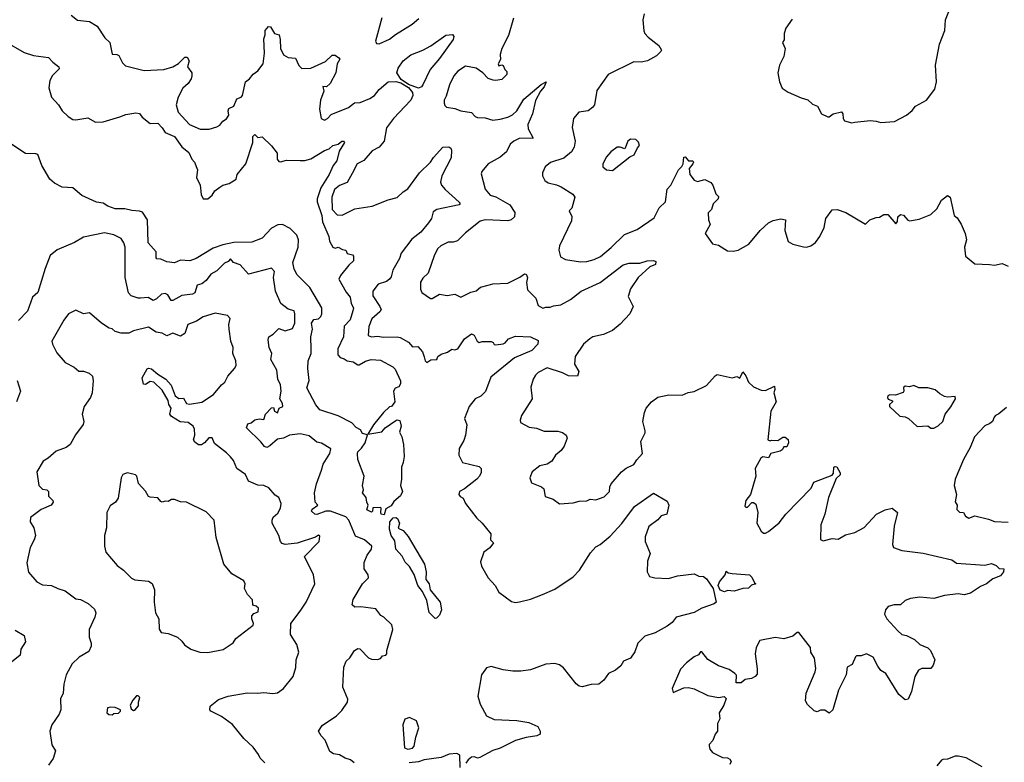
# Model space of a CAD drawing. Extents: x 1839239 to 1929705, y 762242 to 910352.
# Tile 35 of 256: x 1843894 to 1850390, y 786479 to 791375. Entities that reach past the tile are written whole.
import ezdxf

# ---------------------------------------------------------------- set-up
doc = ezdxf.new("R2010")
doc.units = 0

msp = doc.modelspace()

# ---------------------------------------------------------------- linework, layer by layer
at = {"layer": '0CON10XD'}
for points in [[(1849385, 790696.2), (1849405, 790698.8), (1849505, 790710), (1849545, 790706.7), (1849575, 790696.7), (1849665, 790703.8), (1849744, 790746), (1849782.7, 790777.3), (1849805, 790806.2), (1849876.2, 790845), (1849931.7, 790918.3), (1849942.9, 790965), (1849935.8, 791075), (1849962.9, 791215), (1849998.1, 791305), (1850002.5, 791375), (1850065.8, 791535)], [(1844234.4, 791404.4), (1844275, 791372), (1844355, 791362.9), (1844405, 791333.8), (1844456.2, 791255), (1844490, 791225), (1844505, 791147.5), (1844536.1, 791146.1), (1844549.5, 791139.5), (1844571.7, 791091.7), (1844591.7, 791071.7), (1844715, 791040.8), (1844845, 791046.7), (1844903.8, 791065), (1844943, 791087), (1844985, 791128.6), (1844998.5, 791128.5), (1845012.9, 791105), (1845001.4, 791065), (1845029.2, 791025), (1845030.5, 791005), (1845025.3, 790984.7), (1845006.2, 790955), (1844971.8, 790925), (1844939.5, 790865), (1844926.2, 790815), (1844939.6, 790765), (1845015, 790685.3), (1845084.6, 790654.6), (1845145, 790653.1), (1845195, 790668.6), (1845215, 790679.2), (1845235, 790705.7), (1845258, 790722), (1845274.3, 790745), (1845270.4, 790775), (1845275, 790790.8), (1845307.5, 790805), (1845327.2, 790852.8), (1845355, 790864.5), (1845365, 790876), (1845384.5, 790965), (1845411.4, 790985), (1845434.2, 791015.8), (1845465, 791038.2), (1845499.7, 791085), (1845509.2, 791155), (1845505, 791250), (1845514, 791275), (1845514.3, 791305), (1845535, 791330), (1845548.5, 791328.5), (1845575, 791284.4), (1845605.5, 791275.5), (1845613.1, 791245), (1845615.9, 791185.9), (1845634.1, 791144.1), (1845665, 791126.5), (1845715, 791120.8), (1845735, 791073.3), (1845755, 791053.3), (1845816, 791055), (1845910.9, 791099.1), (1845955, 791141.4), (1845975, 791141.1), (1846000, 791125), (1846007.5, 791115), (1845989.6, 791085), (1845979.1, 791025), (1845943.8, 790955), (1845917.8, 790932.2), (1845894.4, 790935), (1845902, 790905), (1845880, 790845), (1845872, 790785), (1845883.3, 790725), (1845905, 790713.8), (1845925, 790724.2), (1845950.3, 790749.7), (1846062.6, 790797.4), (1846103, 790827), (1846139.6, 790830.4), (1846205, 790856.4), (1846235, 790875.6), (1846266.5, 790915), (1846325, 790965.7), (1846377, 790967), (1846408.3, 790958.3), (1846459.4, 790929.4), (1846486, 790895), (1846488.2, 790875), (1846474.8, 790845.2), (1846360, 790725), (1846315, 790662), (1846299.2, 790575), (1846265, 790534.4), (1846219.4, 790510.6), (1846165, 790446.9), (1846121.9, 790425), (1846088.5, 790361.5), (1846055, 790301.5), (1846005, 790281.6), (1845972.2, 790255), (1845953.7, 790205), (1845955, 790122.9), (1845988.5, 790088.5), (1846022.7, 790087.3), (1846105, 790129.3), (1846220, 790145), (1846325, 790187.1), (1846385, 790203.1), (1846425, 790241.5), (1846455, 790260), (1846532.4, 790365), (1846604, 790435), (1846625, 790467.8), (1846685, 790536), (1846725, 790536.7), (1846738.6, 790528.6), (1846744.2, 790515), (1846740.8, 790465), (1846678.6, 790345), (1846670, 790305), (1846677.1, 790285), (1846701.9, 790255), (1846793, 790173), (1846800, 790165), (1846793.3, 790155), (1846645.5, 790124.5), (1846621.3, 790108.7), (1846612, 790065), (1846591.4, 790035), (1846540.5, 789975), (1846481.2, 789928.8), (1846410.9, 789835), (1846399.5, 789800.5), (1846355.5, 789725), (1846345, 789680), (1846335, 789664), (1846315, 789648.1), (1846258.3, 789631.7), (1846224.4, 789585), (1846224.4, 789555), (1846271.4, 789485), (1846278.1, 789465), (1846270, 789450), (1846216.9, 789403.1), (1846197.9, 789352.1), (1846193.5, 789293.5), (1846214.5, 789284.5), (1846255, 789289.6), (1846295, 789281.8), (1846385, 789284.8), (1846405, 789280.5), (1846458.4, 789248.4), (1846485, 789218.6), (1846520.6, 789220.6), (1846552.9, 789185), (1846563.1, 789153.1), (1846570, 789125), (1846580, 789115), (1846607.1, 789132.9), (1846647.5, 789135), (1846653.8, 789155), (1846675, 789170), (1846716.3, 789183.7), (1846745, 789203.3), (1846765, 789197.5), (1846785, 789204.3), (1846828.8, 789271.2), (1846875, 789303.3), (1846892.5, 789295), (1846913.3, 789255), (1846925, 789247.5), (1846945.8, 789254.2), (1847005, 789252.5), (1847017.1, 789247.1), (1847025, 789233.3), (1847035, 789231.2), (1847085, 789237.6), (1847098.2, 789245), (1847118.9, 789271.1), (1847165, 789287.7), (1847264.5, 789284.5), (1847315, 789260), (1847312.5, 789235), (1847274, 789195), (1847158.6, 789145), (1847001.9, 789018.1), (1846966.9, 788923.1), (1846936.1, 788893.9), (1846899.2, 788875), (1846860, 788825), (1846829.2, 788745), (1846843.3, 788705), (1846836.4, 788635), (1846825, 788601.2), (1846793, 788547), (1846790.8, 788505), (1846816.6, 788456.6), (1846925, 788430), (1846938, 788415), (1846939.5, 788390.5), (1846928, 788365), (1846909.2, 788345), (1846828.5, 788281.5), (1846795.6, 788265), (1846792.3, 788245), (1846801.2, 788231.2), (1846820, 788220), (1846836.2, 788185), (1846909.5, 788089.5), (1846946, 788055), (1847003.1, 787985), (1847000.4, 787945), (1847020, 787925), (1846995, 787893.8), (1846956.2, 787865), (1846935, 787800), (1846941.1, 787771.1), (1846985.7, 787695), (1847032, 787645), (1847055, 787601.2), (1847139.3, 787539.3), (1847165, 787532.5), (1847192.8, 787537.2), (1847265, 787554.5), (1847344.5, 787585.5), (1847425, 787621.4), (1847545, 787700.8), (1847587.5, 787745), (1847659.7, 787860.3), (1847695, 787899.2), (1847725, 787915.6), (1847789.8, 787970.2), (1847866.3, 788053.7), (1847950.6, 788165), (1848075, 788253.3), (1848165, 788201.1), (1848175.9, 788175), (1848164.1, 788115.9), (1848126.2, 788105), (1848105, 788077.5), (1848045.5, 788034.5), (1848021.4, 787965), (1848021.9, 787935), (1848054.4, 787855), (1848035.6, 787805), (1848034, 787735), (1848050, 787705), (1848084, 787696), (1848175, 787690), (1848235, 787708.5), (1848345, 787721.9), (1848375.9, 787705.9), (1848405, 787704.3), (1848425, 787688.6), (1848468.5, 787625), (1848489.2, 787535), (1848476, 787524), (1848395, 787494.7), (1848345, 787466.5), (1848226.2, 787435), (1848198.5, 787401.5), (1848165, 787376.7), (1848087.8, 787332.2), (1848019.4, 787310.6), (1847971.5, 787265), (1847953.6, 787206.4), (1847923.6, 787166.4), (1847878.8, 787145), (1847860, 787115), (1847825, 787086), (1847780, 787065), (1847748.6, 787021.4), (1847715.7, 786994.3), (1847665, 786991.2), (1847605, 786976.2), (1847585, 786981.2), (1847565.7, 786995.7), (1847482.7, 787102.7), (1847455, 787122), (1847425, 787130), (1847365, 787125.8), (1847265, 787089.2), (1847201.2, 787078.8), (1847148.8, 787078.8), (1847085, 787088), (1847005, 787110), (1846975, 787101.2), (1846940, 787055), (1846917.8, 786915), (1846932.1, 786862.1), (1846975, 786786), (1847025, 786761.1), (1847175, 786754.3), (1847252.3, 786742.3), (1847312.5, 786715), (1847327.5, 786685), (1847327.5, 786665), (1847307, 786653), (1847235, 786642.5), (1847165, 786622.5), (1847065, 786572.5), (1847015, 786557.5), (1846929.5, 786510.5), (1846915, 786506.7), (1846894.3, 786514.3), (1846875, 786512.7), (1846854.2, 786495), (1846837.7, 786472.3)], [(1846282.5, 791387.5), (1846242, 791235), (1846247.5, 791217.5), (1846265, 791216.7), (1846335, 791247.5), (1846372.8, 791277.2), (1846484, 791345), (1846527.6, 791382.4)], [(1847151.2, 791385), (1847118.8, 791271.2), (1847076.2, 791185), (1847063.3, 791145), (1847066.4, 791113.6), (1847050, 791085), (1847055, 791071.2), (1847075, 791077.5), (1847085, 791072.5), (1847095, 791047.5), (1847107.5, 791035), (1847107.5, 791015), (1847075, 790981.2), (1847035, 790974), (1847017, 790977), (1846985, 790988), (1846950, 791025), (1846905, 791056.7), (1846835, 791070), (1846785, 791037.1), (1846759.4, 791005), (1846730.6, 790945), (1846708.3, 790871.7), (1846695.7, 790845), (1846694.2, 790825), (1846698.8, 790808.8), (1846709.7, 790799.7), (1846765, 790790), (1846805, 790773.5), (1846875, 790763.3), (1846898.2, 790738.2), (1846915, 790729.5), (1846965, 790728.1), (1847015, 790713.3), (1847065, 790719.4), (1847115, 790732), (1847145, 790747.1), (1847174.6, 790775), (1847219.5, 790850.5), (1847335, 790949.2), (1847367.5, 790965), (1847355, 790933.8), (1847330, 790905), (1847297.2, 790842.8), (1847278.1, 790755), (1847247.1, 790685), (1847249.4, 790655), (1847282.5, 790595), (1847188.8, 790591.2), (1847154.6, 790575.4), (1847130, 790555), (1847107.1, 790505), (1847065, 790469.4), (1846985.5, 790424.5), (1846942.9, 790375), (1846939.5, 790359.5), (1846965, 790258.8), (1846998.7, 790218.7), (1847035, 790208.2), (1847128, 790155), (1847161.2, 790105), (1847158.8, 790075), (1847136.2, 790055), (1847115, 790050), (1846965, 790055.4), (1846932.2, 790047.8), (1846835, 789969.2), (1846782, 789918), (1846755, 789909.4), (1846722, 789908), (1846672, 789885), (1846653.7, 789866.3), (1846630.6, 789825), (1846588.5, 789705), (1846555, 789671.9), (1846537.8, 789645), (1846538.3, 789598.3), (1846547.5, 789577.5), (1846605, 789537.5), (1846615, 789537.5), (1846665, 789565.7), (1846715, 789556.2), (1846765, 789564.6), (1846805, 789545.4), (1846871.7, 789578.3), (1846905, 789587.6), (1846935, 789611.1), (1846984.1, 789625.9), (1847015, 789634.3), (1847115, 789638.5), (1847195, 789678.5), (1847225, 789700), (1847235, 789698.6), (1847245.5, 789675), (1847237.4, 789642.6), (1847243.8, 789593.8), (1847300, 789540), (1847315, 789492), (1847345, 789473.3), (1847365, 789480), (1847395, 789479.1), (1847415, 789487.8), (1847465, 789494.5), (1847528.8, 789531.2), (1847598.6, 789585), (1847725, 789641.8), (1847875, 789758.2), (1847915, 789770.8), (1847985, 789769.2), (1848035, 789785.5), (1848075, 789788.2), (1848091.1, 789781.1), (1848089.6, 789760.4), (1848050.8, 789745), (1847974.6, 789675.4), (1847925, 789600), (1847909.5, 789549.5), (1847941.4, 789485), (1847919.1, 789435), (1847855, 789366.9), (1847805, 789326.7), (1847745, 789298.8), (1847675, 789285.4), (1847655, 789271.5), (1847614.4, 789235), (1847559.1, 789155), (1847553.6, 789105), (1847583.1, 789055), (1847575.5, 789024.5), (1847515, 789027.1), (1847475, 789047.1), (1847375, 789079.5), (1847315, 789048.6), (1847297.6, 789032.4), (1847282.5, 789005), (1847267.3, 788952.7), (1847275.6, 788875), (1847204, 788765), (1847196.2, 788735), (1847199.3, 788719.3), (1847255, 788688), (1847305, 788681.4), (1847355, 788661.4), (1847445, 788661.2), (1847475, 788653.3), (1847500, 788635), (1847505.9, 788615.9), (1847485.6, 788564.4), (1847465.8, 788535), (1847429.2, 788505), (1847406, 788465), (1847375, 788445.7), (1847325.8, 788434.2), (1847275, 788393.3), (1847259.4, 788355), (1847270.6, 788320.6), (1847337.5, 788295), (1847351.7, 788281.7), (1847361.4, 788231.4), (1847414.5, 788214.5), (1847455, 788183.8), (1847545, 788188.8), (1847585, 788200), (1847636.1, 788203.9), (1847657, 788213), (1847695, 788210), (1847750.8, 788229.2), (1847785.8, 788265), (1847787.5, 788295), (1847796, 788315), (1847864, 788395), (1847895, 788418), (1847946.8, 788443.2), (1847965.7, 788474.3), (1848003.9, 788516.1), (1847991.4, 788595), (1848019.8, 788650.2), (1848020.9, 788665), (1848004.4, 788725), (1848015.6, 788785), (1848027.5, 788815), (1848062, 788855), (1848105, 788886), (1848177.3, 788902.7), (1848265, 788900), (1848305, 788916.9), (1848345, 788924.6), (1848425, 788963.5), (1848482.1, 789027.9), (1848495, 789035.4), (1848595, 789014), (1848625, 789022.5), (1848645, 789012.5), (1848665, 789052.5), (1848685, 789026.2), (1848703.1, 788985), (1848735, 788954.2), (1848785, 788933.3), (1848815, 788930), (1848875, 788960), (1848876.4, 788936.4), (1848870, 788915), (1848884.4, 788855), (1848850.8, 788795), (1848830, 788605), (1848845, 788597.5), (1848855, 788602.5), (1848895, 788600), (1848928.3, 788621.7), (1848943.6, 788623.6), (1848965, 788607.5), (1848966.7, 788585), (1848955, 788560), (1848935, 788560), (1848925, 788540), (1848910.7, 788529.3), (1848850, 788515), (1848835, 788487.5), (1848797, 788493), (1848783.3, 788485), (1848747.5, 788415), (1848750, 788365), (1848716.1, 788243.9), (1848684.2, 788205.8), (1848678.3, 788168.3), (1848685, 788161.2), (1848695, 788162), (1848725, 788191.4), (1848735, 788191.9), (1848750.6, 788180.6), (1848764.5, 788125), (1848757.5, 788055), (1848785, 788003.3), (1848800.5, 787990.5), (1848815, 787990), (1848835, 788000), (1848905, 788058.8), (1848948, 788115), (1849115, 788286.2), (1849134.1, 788325.9), (1849255, 788371.2), (1849264, 788385), (1849266.2, 788423.8), (1849275, 788430), (1849285, 788426.2), (1849307.3, 788387.3), (1849307.5, 788375), (1849280.9, 788349.1), (1849230.9, 788225), (1849205.4, 788115), (1849178.7, 788045), (1849177, 787947), (1849195, 787938.8), (1849255, 787954.2), (1849295, 787950), (1849342.4, 787977.6), (1849405, 787994.3), (1849465, 788027.1), (1849548, 788115), (1849605, 788144.2), (1849650, 788155), (1849686.2, 788125), (1849664.3, 788035), (1849652.5, 787915), (1849660, 787895), (1849715, 787874.4), (1849855, 787857.1), (1850045, 787813.8), (1850075, 787792.5), (1850260.6, 787779.4), (1850305, 787790), (1850337.3, 787777.3), (1850356.1, 787756.1), (1850386, 787755), (1850384.3, 787735), (1850365, 787708.6), (1850315, 787689.2), (1850272.5, 787655), (1850232.5, 787637.5), (1850166.7, 787595)], [(1848014, 791415), (1848004.4, 791375), (1848011.5, 791301.5), (1848018, 791285), (1848040.3, 791260.3), (1848110, 791205), (1848127.5, 791175), (1848123.3, 791165), (1848095, 791136.7), (1848035.8, 791104.2), (1847994.1, 791095.9), (1847945, 791098), (1847776, 791015), (1847700.9, 790909.1), (1847685.8, 790815), (1847674.3, 790795.7), (1847645, 790774), (1847583.3, 790766.7), (1847548, 790725), (1847540, 790665), (1847559.6, 790575), (1847552.7, 790535), (1847535, 790503.3), (1847485, 790463.2), (1847396.8, 790433.2), (1847361.4, 790405), (1847343.8, 790365), (1847343.8, 790345), (1847358.8, 790315), (1847380.7, 790299.3)], [(1848990.5, 791379.5), (1848949.3, 791320.7), (1848938, 791285), (1848938.3, 791241.7), (1848927.5, 791225), (1848943.8, 791185), (1848935, 791132.5), (1848906.2, 791075), (1848896.2, 791025), (1848906.2, 790965), (1848924.2, 790924.2), (1848965, 790898), (1849050.3, 790860.3), (1849095, 790848.1), (1849125, 790819.5), (1849156.9, 790805), (1849184.2, 790755), (1849225, 790734), (1849235, 790734), (1849260, 790755), (1849315, 790767.5), (1849325.6, 790755), (1849326, 790725), (1849335, 790708.8), (1849385, 790696.2)], [(1846525, 790924.6), (1846458.9, 790948.9), (1846412.2, 790982.2), (1846382.7, 791025), (1846390.4, 791055), (1846425, 791103.5), (1846475, 791143.8), (1846555, 791174.6), (1846607.6, 791202.4), (1846705, 791272.9), (1846748.7, 791278.7), (1846757.8, 791265), (1846754.2, 791245), (1846665, 791120), (1846602.2, 791047.8), (1846553.4, 790945), (1846545, 790933.9), (1846525, 790924.6)], [(1843793.3, 791235), (1843925, 791158.1), (1843985, 791140), (1844085, 791126.7), (1844113.3, 791095), (1844153.3, 791065), (1844155, 791052.5), (1844111.7, 791008.3), (1844094.2, 790975), (1844085.8, 790925.8), (1844104, 790865), (1844151.2, 790815), (1844175.6, 790775), (1844215, 790736.4), (1844245, 790717.3), (1844265, 790714.6), (1844345, 790728.6), (1844395, 790700.5), (1844445, 790702.5), (1844556, 790734), (1844595, 790751.1), (1844661.7, 790761.7), (1844685, 790756), (1844702.7, 790732.7), (1844755, 790690), (1844805, 790692.5), (1844835, 790662.9), (1844855, 790632.2), (1844915.7, 790605), (1844965, 790537.1), (1845010, 790500), (1845030.8, 790455), (1845048, 790435), (1845068.1, 790385), (1845061.2, 790335), (1845084.5, 790285), (1845092.1, 790222.1), (1845105, 790193.3), (1845135, 790193.3), (1845165, 790218.8), (1845182.8, 790247.2), (1845215, 790272), (1845235, 790284), (1845275.6, 790294.4), (1845322.5, 790325), (1845330, 790355), (1845385.6, 790424.4), (1845432, 790565), (1845432.5, 790605), (1845445, 790617.5), (1845465, 790599.2), (1845495, 790603.8), (1845555, 790542.9), (1845592.5, 790495), (1845593.6, 790455), (1845605, 790439.7), (1845615, 790437.6), (1845655, 790450), (1845744, 790446), (1845775, 790446.9), (1845815, 790457.9), (1845905, 790513.5), (1845935.6, 790524.4), (1845960, 790545), (1845996.2, 790553.8), (1846020, 790575), (1846030, 790575), (1846036.4, 790566.4), (1846001.4, 790508.6), (1845986.5, 790445), (1845962.2, 790415), (1845935.3, 790355), (1845882.1, 790267.9), (1845857.1, 790195), (1845855.9, 790175), (1845887.2, 790085), (1845891.8, 790041.8), (1845932.9, 789945), (1845939.2, 789915), (1845960, 789875), (1845975, 789870), (1845995.9, 789875.9), (1846025, 789860), (1846046.2, 789856.2), (1846055, 789833.3), (1846090, 789825), (1846097, 789817), (1846096.7, 789785), (1846065, 789756.2), (1846010.2, 789689.8), (1845999.4, 789665), (1846047.8, 789577.8), (1846075.4, 789545), (1846082.3, 789505), (1846096.2, 789475), (1846093.1, 789455), (1846075, 789395.5), (1846036, 789355), (1846030.8, 789285), (1845993.8, 789205), (1845992.9, 789165), (1846008, 789148), (1846035, 789140), (1846055.4, 789125.4), (1846095, 789120), (1846125, 789099.2), (1846135, 789099.2), (1846175, 789124.4), (1846212.5, 789135), (1846275, 789130), (1846357, 789087), (1846372, 789072), (1846406.2, 788995), (1846406.2, 788975), (1846396, 788954), (1846372.5, 788945), (1846360, 788925), (1846370, 788855), (1846347.5, 788825), (1846335, 788822.5), (1846293.8, 788785), (1846228, 788705), (1846192.3, 788642.3), (1846282.9, 788657.1), (1846305, 788684), (1846375, 788732), (1846385, 788737.1), (1846402.5, 788732.5), (1846412, 788695), (1846400, 788655), (1846415.8, 788625), (1846426, 788575), (1846431.2, 788495), (1846423.9, 788456.1), (1846413.3, 788425), (1846413.3, 788345), (1846406.7, 788305), (1846420, 788265), (1846407.5, 788235), (1846362.1, 788197.9), (1846345, 788169.2), (1846310, 788150), (1846298.6, 788111.4), (1846280, 788115), (1846276, 788125), (1846280, 788155), (1846275, 788158.8), (1846223.3, 788156.7), (1846222.5, 788135), (1846215, 788127.5), (1846185, 788143.8), (1846193.3, 788175), (1846183.8, 788195), (1846180, 788225), (1846156.7, 788255), (1846163.3, 788275), (1846156.7, 788305), (1846166.2, 788365), (1846126, 788475), (1846122.5, 788515), (1846125, 788526.7), (1846150, 788550), (1846173.6, 788586.4), (1846188.3, 788638.3), (1846156.6, 788646.6), (1846142.1, 788672.1), (1846115, 788685.8), (1846085, 788718.1), (1845995, 788763.8), (1845875, 788804), (1845848, 788835), (1845788.3, 788948.3), (1845803.6, 788996.4), (1845794.3, 789075), (1845798.6, 789125), (1845818.1, 789175), (1845816.8, 789203.2)], [(1847805, 790382), (1847919.3, 790470.7), (1847947.5, 790485), (1847969.3, 790530.7), (1847982.5, 790545), (1847977, 790567), (1847960, 790585), (1847925, 790586.7), (1847907.5, 790575), (1847886.7, 790523.3), (1847855, 790536), (1847835, 790535.6), (1847795, 790504.3), (1847765, 790470.6), (1847740.5, 790425), (1847741.9, 790405), (1847765, 790385.8), (1847805, 790382)], [(1845816.8, 789203.2), (1845814.8, 789285), (1845825.3, 789335.3), (1845819.6, 789375), (1845835, 789398.5), (1845865, 789402.5), (1845881, 789419), (1845887.8, 789435), (1845886.9, 789475), (1845809.5, 789609.5), (1845725, 789693.6), (1845705, 789730), (1845696.7, 789775), (1845730.6, 789875), (1845733.8, 789925), (1845722.4, 789955), (1845678.3, 789998.3), (1845627.5, 790025), (1845597.1, 790022.9), (1845555, 790001.1), (1845495, 789934.2), (1845425, 789907.8), (1845307.4, 789907.4), (1845235, 789890.4), (1845171.7, 789868.3), (1845058.7, 789801.3), (1845016.1, 789786.1), (1844955, 789790), (1844915, 789772.9), (1844865, 789778), (1844825, 789795.8), (1844799.2, 789799.2), (1844794.4, 789805), (1844794.3, 789844.3), (1844741.1, 789905), (1844737.8, 790055), (1844705, 790105.4), (1844685, 790113.8), (1844635, 790116.9), (1844588.3, 790128.3), (1844525, 790127.3), (1844475.4, 790145.4), (1844445.4, 790165.4), (1844401.7, 790171.7), (1844305.4, 790215.4), (1844245, 790266.5), (1844175, 790272), (1844125, 790296.9), (1844094.3, 790325), (1844040, 790415), (1844015, 790485.6), (1844001.5, 790491.5), (1843933.6, 790493.6), (1843837, 790557)], [(1847380.7, 790299.3), (1847435, 790287.5), (1847466, 790274), (1847543.3, 790225), (1847555.8, 790205), (1847537.5, 790132.5), (1847520, 790115), (1847536.7, 790076.7), (1847535, 790050), (1847455.3, 789885), (1847451.5, 789855), (1847462.3, 789812.3), (1847495, 789794), (1847595, 789779.2), (1847635, 789780.8), (1847685, 789794.4), (1847725.8, 789815), (1847797.4, 789872.6), (1847885, 789958.9), (1847967.3, 789992.7), (1848080.6, 790069.4), (1848112.7, 790135), (1848154.7, 790175.3), (1848165, 790258), (1848190.5, 790285), (1848240, 790385), (1848262.1, 790407.9), (1848272.2, 790425), (1848275, 790468.8), (1848285, 790472), (1848305.8, 790445.8), (1848335, 790443.8), (1848339.4, 790435), (1848334.4, 790425), (1848310, 790395), (1848315, 790354), (1848345, 790316.7), (1848365, 790308), (1848415, 790322), (1848455, 790302), (1848468.1, 790285), (1848486.7, 790226.7), (1848505, 790210), (1848503.3, 790195), (1848469.5, 790160.5), (1848458.8, 790125), (1848437.5, 790102.5), (1848439.4, 790055), (1848450, 790025), (1848416.1, 789966.1), (1848465, 789896.7), (1848505, 789889.5), (1848565, 789852), (1848601.7, 789848.3), (1848635, 789856), (1848704.3, 789895.7), (1848778.6, 789985), (1848834.6, 790035.4), (1848865, 790052.5), (1848915, 790062), (1848947.5, 790055), (1848941.4, 789985), (1848965, 789913.8), (1848994.5, 789894.5), (1849065, 789877.5), (1849085, 789875.8), (1849113.3, 789885), (1849145, 789906.2), (1849174, 789945), (1849200.8, 790005), (1849212.5, 790065), (1849255, 790122.5), (1849287, 790123), (1849345, 790103.3), (1849475, 790027.5), (1849502.5, 790055), (1849545, 790072), (1849567, 790073), (1849595, 790090), (1849621.7, 790091.7), (1849675, 790030), (1849686.1, 790043.9), (1849686.7, 790075), (1849705, 790091.2), (1849726.1, 790086.1), (1849753.6, 790053.6), (1849765, 790050), (1849829.3, 790060.7), (1849905, 790090), (1849945, 790127.5), (1849976, 790185), (1850015.8, 790215.8), (1850032, 790205), (1850060, 790085), (1850078.3, 790068.3), (1850105, 790027.5), (1850131.5, 789965), (1850140.4, 789925), (1850126.5, 789875), (1850135, 789816.7), (1850195, 789766.7), (1850291.4, 789761.4), (1850325, 789756.9), (1850375, 789768.1), (1850415, 789750.8)], [(1846282.5, 787175), (1846288.3, 787181.7), (1846310, 787185), (1846316.7, 787195), (1846316.7, 787216.7), (1846356.7, 787355), (1846350, 787385), (1846296.4, 787436.4), (1846277, 787447), (1846245, 787490), (1846145, 787504.2), (1846105, 787502), (1846088, 787518), (1846095, 787551.2), (1846156.7, 787655), (1846196.5, 787695), (1846192.5, 787715), (1846167.5, 787755), (1846166.1, 787796.1), (1846187.1, 787845), (1846215.6, 787885), (1846217.5, 787905), (1846168.6, 787945), (1846110.5, 787970.5), (1846065, 788074.5), (1846046.3, 788096.3), (1845945.8, 788135.8), (1845914.5, 788135.5), (1845855, 788113.4), (1845842.3, 788115), (1845819.6, 788135), (1845825, 788148.1), (1845860.8, 788175), (1845843.1, 788195), (1845840.4, 788255), (1845851.9, 788315), (1845886.1, 788405), (1845896.4, 788445), (1845941.2, 788515), (1845948, 788545), (1845885, 788582.2), (1845855, 788590.8), (1845805, 788631.9), (1845745, 788645.3), (1845674.8, 788635.2), (1845635, 788616.4), (1845595, 788610.4), (1845545, 788564.5), (1845525, 788553.5), (1845510.2, 788560.2), (1845485, 788592.9), (1845391.8, 788685), (1845399.5, 788710.5), (1845422, 788718), (1845445, 788736.9), (1845475, 788744.3), (1845505, 788740), (1845516.4, 788775), (1845555, 788816.5), (1845568.3, 788818.3), (1845576.5, 788795), (1845595, 788783.7), (1845607, 788813), (1845629.6, 788825), (1845628.8, 788845), (1845610.6, 788875), (1845619.6, 788925), (1845615, 788967.5), (1845598.5, 789005), (1845591.9, 789065), (1845551.9, 789135), (1845557.5, 789175), (1845541.2, 789215), (1845534.3, 789264.3), (1845538.8, 789285), (1845567.1, 789302.9), (1845605, 789338.8), (1845645, 789322.9), (1845695, 789338.8), (1845710, 789375), (1845710.5, 789435), (1845705, 789455.8), (1845665, 789467.5), (1845617.1, 789505), (1845582.5, 789585), (1845569.2, 789675), (1845575.6, 789715), (1845555, 789737.8), (1845405, 789698.6), (1845348.1, 789758.1), (1845305.4, 789775.4), (1845285, 789798.8), (1845269.1, 789780.9), (1845245, 789770), (1845195, 789720), (1845155, 789698.1), (1845124.5, 789655), (1845095, 789633.8), (1845064.4, 789625), (1845049.5, 789575), (1845035, 789565.6), (1844965, 789556.9), (1844905, 789524.3), (1844894.6, 789524.6), (1844871.4, 789561.4), (1844855, 789570.6), (1844829.4, 789565), (1844797.5, 789535), (1844775, 789524.6), (1844743, 789543), (1844690.6, 789539.4), (1844675, 789538.6), (1844628.8, 789555), (1844611.4, 789575), (1844590, 789675), (1844590.9, 789875), (1844582.1, 789905), (1844565, 789932.9), (1844515, 789956), (1844455, 789970.8), (1844315, 789940.6), (1844255, 789905.7), (1844141.7, 789858.3), (1844095, 789821.2), (1844061.5, 789735), (1844015, 789576.7), (1843980, 789545), (1843945.4, 789454.6), (1843887, 789393)], [(1844874.3, 788864.3), (1844835, 788932.5), (1844780, 788985), (1844755, 788990), (1844725, 788970), (1844711.7, 788971.7), (1844702.5, 789015), (1844735, 789072.5), (1844745, 789077.5), (1844765, 789072.5), (1844805, 789037.5), (1844857.5, 789005), (1844893.3, 788965), (1844920, 788895), (1844945, 788877.5), (1844975, 788880), (1844994.1, 788844.1), (1845015, 788841.4), (1845095.7, 788854.3), (1845174, 788905), (1845225, 788967.5), (1845248, 788985), (1845267.1, 789025), (1845311.5, 789075), (1845322.1, 789095), (1845320.9, 789125), (1845300.8, 789175), (1845303.1, 789215), (1845287.8, 789255), (1845275.6, 789335), (1845274.4, 789365), (1845282.9, 789405), (1845265, 789425.8), (1845185, 789440.5), (1845104.6, 789415.4), (1845061.7, 789388.3), (1845003.3, 789366.7), (1844984.4, 789305.6), (1844955, 789288), (1844905, 789308.9), (1844865, 789290.4), (1844835, 789308.1), (1844795, 789314.5), (1844745, 789348.8), (1844645.5, 789324.5), (1844615, 789309.4), (1844565, 789307.5), (1844525, 789318.8), (1844505, 789337.5), (1844485, 789342.5), (1844435, 789374.3), (1844355, 789443.3), (1844315, 789436.2), (1844265, 789460), (1844216.2, 789435), (1844185.8, 789395), (1844105.8, 789255), (1844110, 789235), (1844139.1, 789179.1), (1844195, 789115.6), (1844254.6, 789084.6), (1844285, 789058.8), (1844315, 789057.1), (1844352.5, 789045), (1844373.9, 789023.9), (1844378.8, 788995), (1844372, 788915), (1844360.8, 788885), (1844320.6, 788825), (1844307.5, 788775), (1844317.1, 788725), (1844314.1, 788705.9), (1844262.2, 788637.8), (1844226.4, 788573.6), (1844201.2, 788555), (1844135, 788530.9), (1844082.1, 788485), (1844049.6, 788465), (1844008.6, 788395), (1844020.6, 788305), (1844045, 788280), (1844074.5, 788274.5), (1844084.3, 788265), (1844084, 788234), (1844112.5, 788205), (1844114.3, 788195), (1844102.9, 788175), (1844036.7, 788145), (1843966.4, 788093.6), (1843964.4, 788065), (1843988.1, 788025), (1843998.5, 787975), (1843990.9, 787945), (1843962.7, 787895), (1843942.5, 787795), (1843953.6, 787733.6), (1844008.1, 787668.1), (1844045, 787648.1), (1844105, 787644.2), (1844145, 787624.3), (1844195, 787610), (1844265, 787556.2), (1844295, 787552.5), (1844345.6, 787525.6), (1844388.8, 787488.8), (1844396, 787465), (1844390.8, 787435), (1844352.5, 787355), (1844352.9, 787305), (1844366.9, 787265), (1844365.7, 787244.3), (1844349.7, 787210.3), (1844287, 787173), (1844240.9, 787129.1), (1844200.6, 787055), (1844186.7, 786995), (1844182, 786935), (1844162.7, 786897.3), (1844166.7, 786825), (1844155, 786796.2), (1844105.7, 786725), (1844092.5, 786685), (1844107.5, 786595), (1844130, 786555), (1844115, 786503.3), (1844085, 786460)], [(1843877, 788997), (1843899.2, 788925), (1843874.3, 788855)], [(1849925, 788682.5), (1849953.6, 788696.4), (1849983.6, 788726.4), (1850000, 788775), (1850037.3, 788822.7), (1850067.5, 788875), (1850065, 788890), (1850015, 788886.7), (1849995, 788891.2), (1849965, 788908), (1849935, 788935.7), (1849885, 788948.5), (1849827.3, 788947.3), (1849794.2, 788964.2), (1849765, 788954.3), (1849735, 788959.6), (1849725, 788950), (1849728.1, 788925), (1849722.1, 788917.9), (1849671.2, 788898.8), (1849635, 788900.8), (1849622, 788895), (1849618.8, 788885), (1849623.8, 788873.8), (1849651.7, 788861.7), (1849652.5, 788855), (1849631.7, 788838.3), (1849632.5, 788825), (1849701.7, 788761.7), (1849735.8, 788755.8), (1849757.5, 788745), (1849815, 788693.3), (1849885, 788696.7), (1849905, 788682.5), (1849925, 788682.5)], [(1845512.5, 786475), (1845480, 786505), (1845470, 786530), (1845435, 786578), (1845372.9, 786635), (1845298.3, 786728.3), (1845225, 786780.6), (1845156, 786815), (1845148.1, 786825), (1845151.7, 786848.3), (1845205, 786892), (1845270, 786915), (1845395, 786935.8), (1845465, 786934.2), (1845505, 786940), (1845565, 786932.9), (1845595, 786937.5), (1845633.8, 786965), (1845698.8, 787045), (1845716.4, 787103.6), (1845717.5, 787155), (1845736.7, 787205), (1845722.5, 787255), (1845681.5, 787321.5), (1845683.3, 787395), (1845745.6, 787475), (1845783.5, 787535), (1845840.8, 787655), (1845832, 787715), (1845773.8, 787835), (1845871.2, 787935), (1845875, 787970), (1845865, 787977.5), (1845845, 787964.2), (1845725, 787924.4), (1845645, 787914.2), (1845625, 787922.5), (1845614.4, 787935), (1845604.4, 787975), (1845560.8, 788055), (1845559.2, 788075), (1845565.7, 788095), (1845597.8, 788122.2), (1845615.3, 788154.7), (1845618.9, 788185), (1845605, 788223.8), (1845580.5, 788240.5), (1845538.3, 788288.3), (1845504.2, 788304.2), (1845465, 788307.1), (1845405, 788332.5), (1845385, 788375.8), (1845326.6, 788416.6), (1845305, 788468), (1845285, 788492), (1845259.1, 788519.1), (1845180.1, 788580.1), (1845165, 788617.8), (1845141.9, 788618.1), (1845114.2, 788585), (1845093, 788573), (1845075, 788573.1), (1845049.1, 788589.1), (1845041.4, 788605), (1845049.2, 788635), (1845047.8, 788675), (1845039.4, 788695), (1845005, 788718.9), (1844953.2, 788723.2), (1844895, 788758.6), (1844885.6, 788775), (1844893.3, 788815), (1844879.2, 788839.2), (1844874.3, 788864.3)], [(1850405, 788818.8), (1850355, 788776.7), (1850332.5, 788765), (1850322.5, 788755), (1850312.5, 788725), (1850295, 788713.8), (1850262.3, 788697.7), (1850194.3, 788625.7), (1850165.6, 788555), (1850120.6, 788475), (1850065.8, 788345), (1850060, 788305), (1850073.8, 788245), (1850066.4, 788196.4), (1850080, 788175), (1850077.5, 788145), (1850095, 788127.5), (1850120, 788125), (1850135, 788102.5), (1850155, 788087.5), (1850196.2, 788103.8), (1850285, 788082.5), (1850325, 788066.9), (1850415, 788062.9)], [(1845135, 787203.8), (1845237.7, 787222.3), (1845303, 787267), (1845320, 787295), (1845435, 787383.8), (1845438, 787395), (1845426.7, 787425), (1845426.7, 787445), (1845440, 787460), (1845468.8, 787471.2), (1845470, 787495), (1845455, 787509.4), (1845433.3, 787515), (1845429.7, 787549.7), (1845397.5, 787585), (1845377.5, 787625), (1845381.2, 787655), (1845373.8, 787675), (1845295, 787722.5), (1845242, 787785), (1845191.7, 787961.7), (1845176.7, 788075), (1845125, 788130), (1844995, 788194.2), (1844955, 788195.8), (1844915, 788212.5), (1844895, 788211.2), (1844875, 788197.5), (1844855, 788200), (1844835, 788193.3), (1844825, 788197.5), (1844805, 788223.3), (1844755, 788227.5), (1844745, 788232.5), (1844725, 788267.5), (1844677.5, 788317.5), (1844667.5, 788365), (1844657.5, 788375), (1844605, 788386.7), (1844592.5, 788382.5), (1844574.1, 788375.9), (1844563.3, 788355), (1844545, 788220), (1844526.4, 788193.6), (1844490.7, 788169.3), (1844470, 788125), (1844466.7, 788025), (1844453.8, 787975), (1844453.8, 787905), (1844463.8, 787865), (1844537.3, 787777.3), (1844580, 787745), (1844632.7, 787692.7), (1844655, 787681.2), (1844744.1, 787674.1), (1844768.6, 787658.6), (1844783.1, 787615), (1844781.4, 787535), (1844791.2, 787465), (1844812.5, 787425), (1844814, 787356), (1844827.5, 787335), (1844875, 787328), (1844935, 787303.3), (1844965, 787277.5), (1844982.3, 787252.3), (1845024.1, 787224.1), (1845083.9, 787203.9), (1845135, 787203.8)], [(1846635, 787426.7), (1846596.1, 787466.1), (1846581.5, 787545), (1846552.3, 787605), (1846521.8, 787645), (1846497.6, 787717.6), (1846465, 787770), (1846438.1, 787798.1), (1846417.8, 787837.8), (1846376.7, 787885), (1846369.5, 787939.5), (1846345, 787973.3), (1846333.3, 788015), (1846337.1, 788065), (1846358.5, 788091.5), (1846375, 788093.5), (1846387.1, 788087.1), (1846400, 788055), (1846391.7, 788021.7), (1846425, 788006.2), (1846457.9, 787967.9), (1846565.8, 787785.8), (1846576.2, 787735), (1846573.3, 787685), (1846596.2, 787655), (1846603.3, 787615), (1846668, 787535), (1846676.1, 787483.9), (1846665, 787450), (1846645, 787430), (1846635, 787426.7)], [(1848545, 787603.8), (1848514.6, 787614.6), (1848503.3, 787645), (1848512.1, 787667.9), (1848547.5, 787715), (1848555, 787740), (1848568.3, 787728.3), (1848593.9, 787723.9), (1848710, 787715), (1848725, 787700), (1848741.7, 787661.7), (1848750, 787655), (1848723, 787647), (1848702.5, 787627.5), (1848665, 787624), (1848608.3, 787608.3), (1848565, 787612), (1848545, 787603.8)], [(1850166.7, 787595), (1850125, 787582), (1850085, 787590), (1849995, 787579.6), (1849925, 787559.5), (1849832.6, 787567.4), (1849771.6, 787558.4), (1849735, 787546.2), (1849705, 787517.7), (1849663.1, 787516.9), (1849625, 787506.2), (1849606.2, 787485), (1849600.8, 787455), (1849614.5, 787425), (1849687.1, 787345), (1849715, 787321.4), (1849745, 787315.7), (1849798.7, 787288.7), (1849833.3, 787255), (1849885, 787234), (1849904, 787215), (1849932.5, 787155), (1849921.7, 787118.3), (1849905, 787096.2), (1849845, 787097.9), (1849823.1, 787086.9), (1849798.9, 787045), (1849777.5, 786945), (1849755, 786894), (1849735, 786891.2), (1849693.8, 786925), (1849607.8, 787065), (1849576.2, 787085), (1849555, 787113.3), (1849525, 787172.9), (1849480, 787195), (1849445, 787180), (1849415, 787180), (1849408.8, 787175), (1849387.3, 787122.7), (1849353.3, 787105), (1849346.2, 787055), (1849296, 786955), (1849258.8, 786825), (1849235, 786802.5), (1849205, 786822.5), (1849178.3, 786821.7), (1849155, 786812.5), (1849135, 786817.5), (1849090.7, 786860.7), (1849077.5, 786885), (1849083.8, 786935), (1849143.1, 787075), (1849147.6, 787097.6), (1849137.5, 787165), (1849113.3, 787205), (1849111.1, 787235), (1849035, 787334), (1849024.3, 787335.7), (1848995, 787310), (1848935, 787294), (1848878.3, 787301.7), (1848777, 787283), (1848752.5, 787235), (1848746.1, 787193.9), (1848760, 787095), (1848759.2, 787060.8), (1848747.5, 787045), (1848721.7, 787031.7), (1848680, 787025), (1848655, 787002.5), (1848621.7, 787001.7), (1848623, 787053), (1848612.5, 787065), (1848575, 787090), (1848503.9, 787113.9), (1848435, 787157.5), (1848395, 787207.5), (1848385, 787207.5), (1848373.3, 787186.7), (1848345, 787173.8), (1848292.5, 787135), (1848255, 787092.5), (1848200, 786965), (1848205, 786940), (1848275, 786970), (1848307, 786973), (1848343.9, 786963.9), (1848435, 786920), (1848505, 786906.7), (1848541.7, 786911.7), (1848555, 786900), (1848540, 786855), (1848510, 786805), (1848512.5, 786765), (1848497.5, 786735), (1848497.5, 786685), (1848482.5, 786665), (1848467, 786623), (1848443, 786597), (1848443, 786587), (1848447.5, 786565), (1848465, 786542.5), (1848530, 786510), (1848565, 786508), (1848579.7, 786499.7), (1848587.5, 786485), (1848580, 786465)], [(1843865, 787349.2), (1843924.3, 787314.3), (1843933.3, 787273.3), (1843902.5, 787225), (1843897.5, 787185), (1843841.1, 787138.9)], [(1846100, 786475), (1846077.5, 786495), (1846042.5, 786505), (1846005, 786528.8), (1845964.1, 786534.1), (1845940.5, 786550.5), (1845908.8, 786625), (1845883.4, 786653.4), (1845866, 786685), (1845889.2, 786720.8), (1845984, 786785), (1846019.1, 786820.9), (1846058, 786875), (1846060, 786895), (1846026.9, 786975), (1846032.2, 787105), (1846049.2, 787145), (1846072.4, 787167.6), (1846103.8, 787215), (1846125, 787228.8), (1846137.7, 787227.7), (1846195, 787167.5), (1846215, 787158.8), (1846255, 787156.7), (1846275, 787162.5), (1846282.5, 787175)], [(1844645, 786820), (1844655, 786823.3), (1844679.3, 786850.7), (1844677.5, 786875), (1844687.5, 786905), (1844675, 786917.5), (1844665, 786917.5), (1844640.7, 786889.3), (1844623.3, 786855), (1844630.7, 786830.7), (1844645, 786820)], [(1844505, 786792.5), (1844515, 786800), (1844547, 786803), (1844560, 786815), (1844560, 786825), (1844525, 786840), (1844495, 786842.5), (1844473, 786837), (1844470, 786805), (1844483, 786793), (1844505, 786792.5)], [(1846455, 786564.4), (1846485, 786571.9), (1846497.5, 786585), (1846507.5, 786645), (1846528.5, 786705), (1846512.1, 786752.1), (1846465, 786774.3), (1846435.8, 786764.2), (1846421.4, 786725), (1846433.8, 786575), (1846455, 786564.4)], [(1846801.1, 786445), (1846797.6, 786525), (1846777.8, 786537.8), (1846728.3, 786531.7), (1846675, 786511.1), (1846562.5, 786495), (1846525, 786481.1), (1846464.6, 786475.4)], [(1850245, 786449.3), (1850137.6, 786507.6), (1850085, 786520), (1850065, 786520), (1850015, 786498.6), (1849985, 786497.5), (1849975, 786493.8), (1849945.8, 786455)]]:
    msp.add_lwpolyline(points, dxfattribs=at)

doc.saveas('drawing.dxf')
